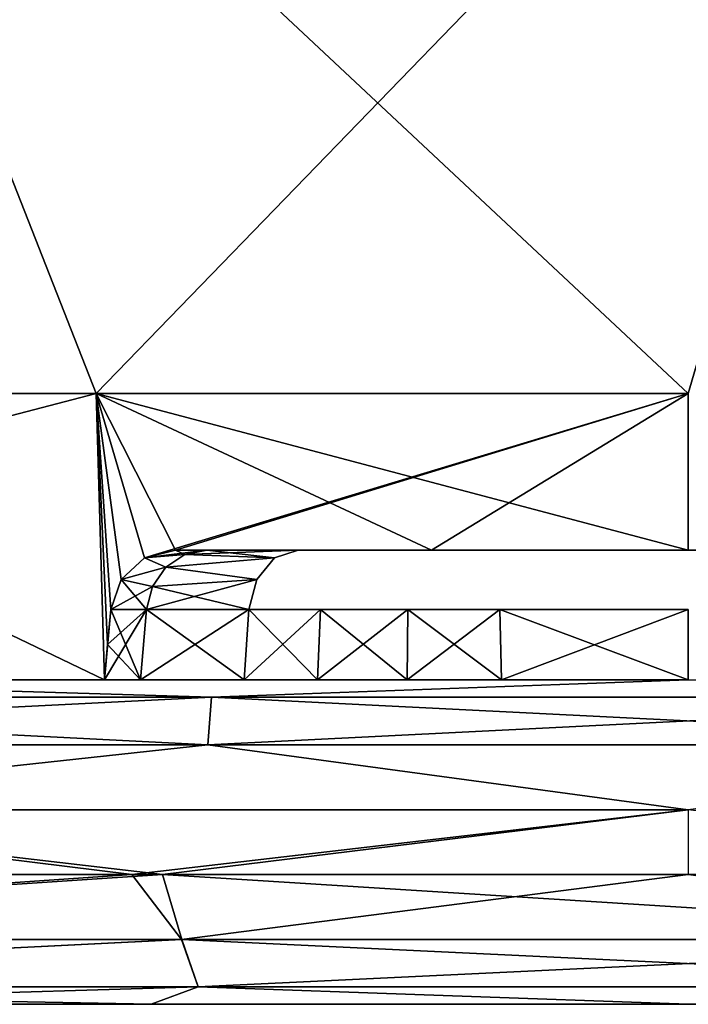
# Model space of a CAD drawing. Header units: millimetres. Extents: x -52 to 52, y -78 to 25.
# Tile 18 of 31: x -5.15 to 0, y -5.5 to 2.09. Entities that reach past the tile are written whole.
import ezdxf

# ---------------------------------------------------------------- set-up
doc = ezdxf.new("R2010")
doc.units = ezdxf.units.MM
doc.header["$LTSCALE"] = 65.185185
for name, color, linetype in [('10', 7, 'CONTINUOUS'), ('12', 7, 'CONTINUOUS'), ('18', 7, 'CONTINUOUS'), ('19', 7, 'CONTINUOUS'), ('20', 7, 'CONTINUOUS'), ('21', 7, 'CONTINUOUS'), ('24', 7, 'CONTINUOUS'), ('25', 7, 'CONTINUOUS'), ('26', 7, 'CONTINUOUS'), ('27', 7, 'CONTINUOUS'), ('28', 7, 'CONTINUOUS'), ('29', 7, 'CONTINUOUS'), ('34', 7, 'CONTINUOUS'), ('35', 7, 'CONTINUOUS'), ('36', 7, 'CONTINUOUS'), ('37', 7, 'CONTINUOUS'), ('42', 7, 'CONTINUOUS'), ('44', 7, 'CONTINUOUS'), ('45', 7, 'CONTINUOUS'), ('54', 7, 'CONTINUOUS'), ('55', 7, 'CONTINUOUS'), ('8', 7, 'CONTINUOUS'), ('88', 7, 'CONTINUOUS'), ('89', 7, 'CONTINUOUS')]:
    doc.layers.add(name, color=color, linetype=linetype)

msp = doc.modelspace()

# ---------------------------------------------------------------- linework, layer by layer
at = {"layer": '10', "color": 253, "linetype": 'Continuous', "true_color": 0x999999}
for points in [[(-13.0303, -3, -50.8573), (-4.5, -3, -52.3068), (-13.0303, -3, 50.8573), (-13.0303, -3, -50.8573)], [(-13.0303, -3, 50.8573), (-4.5, -3, -49.65), (-4.5, -3, 49.65), (-13.0303, -3, 50.8573)], [(-4.5, -3, -52.3068), (-4.5, -3, -49.65), (-13.0303, -3, 50.8573), (-4.5, -3, -52.3068)], [(-4.5, -3, 52.3068), (-13.0303, -3, 50.8573), (-4.5, -3, 49.65), (-4.5, -3, 52.3068)], [(-4.5, -3, 49.65), (-4.2224, -3, -48.094), (-4.2224, -3, 48.094), (-4.5, -3, 49.65)], [(-4.5, -3, -49.65), (-4.2224, -3, -48.094), (-4.5, -3, 49.65), (-4.5, -3, -49.65)], [(-4.2224, -3, -48.094), (-3.4239, -3, -46.7299), (-4.2224, -3, 48.094), (-4.2224, -3, -48.094)], [(-4.2224, -3, 48.094), (-3.4239, -3, -46.7299), (-3.4239, -3, 46.7299), (-4.2224, -3, 48.094)], [(-3.4239, -3, 46.7299), (-2.859, -3, -46.2715), (-2.859, -3, 46.2715), (-3.4239, -3, 46.7299)], [(-3.4239, -3, -46.7299), (-2.859, -3, -46.2715), (-3.4239, -3, 46.7299), (-3.4239, -3, -46.7299)], [(-2.859, -3, 46.2715), (-2.1676, -3, -46.0454), (-2.1676, -3, 46.0454), (-2.859, -3, 46.2715)], [(-2.859, -3, -46.2715), (-2.1676, -3, -46.0454), (-2.859, -3, 46.2715), (-2.859, -3, -46.2715)], [(-2.1676, -3, 46.0454), (-1.441, -3, -46.0816), (-1.441, -3, 46.0816), (-2.1676, -3, 46.0454)], [(-2.1676, -3, -46.0454), (-1.441, -3, -46.0816), (-2.1676, -3, 46.0454), (-2.1676, -3, -46.0454)], [(-1.441, -3, 46.0816), (0, -3, -46.25), (0, -3, 46.25), (-1.441, -3, 46.0816)], [(-1.441, -3, -46.0816), (0, -3, -46.25), (-1.441, -3, 46.0816), (-1.441, -3, -46.0816)]]:
    msp.add_3dface(points, dxfattribs=at)
at = {"layer": '12', "color": 253, "linetype": 'Continuous', "true_color": 0x999999}
for points in [[(-13.0303, -3, 50.8573), (-4.5, -3, 52.3068), (-9.0964, -0.7918, 51.5884), (-13.0303, -3, 50.8573)], [(-4.5, -3, -52.3068), (-13.0303, -3, -50.8573), (-4.5656, -0.7918, -52.1849), (-4.5, -3, -52.3068)], [(-4.5656, -0.7918, -52.1849), (-13.0303, -3, -50.8573), (-9.0964, -0.7918, -51.5884), (-4.5656, -0.7918, -52.1849)], [(-9.0964, -0.7918, 51.5884), (-4.5, -3, 52.3068), (-4.5656, -0.7918, 52.1849), (-9.0964, -0.7918, 51.5884)], [(-4.4524, -2.4564, 52.2823), (-4.5656, -0.7918, 52.1849), (-4.4762, -2.7281, 52.2945), (-4.4524, -2.4564, 52.2823)], [(-4.3722, -2.2254, 52.2769), (-4.5656, -0.7918, 52.1849), (-4.4524, -2.4564, 52.2823), (-4.3722, -2.2254, 52.2769)], [(-4.192, -2.0601, 52.283), (-4.5656, -0.7918, 52.1849), (-4.3722, -2.2254, 52.2769), (-4.192, -2.0601, 52.283)], [(-4.192, -2.0601, -52.283), (-4.3722, -2.2254, -52.2769), (-4.5656, -0.7918, -52.1849), (-4.192, -2.0601, -52.283)], [(-4.5656, -0.7918, -52.1849), (-4.4524, -2.4564, -52.2823), (-4.4762, -2.7281, -52.2945), (-4.5656, -0.7918, -52.1849)], [(-4.3722, -2.2254, -52.2769), (-4.4524, -2.4564, -52.2823), (-4.5656, -0.7918, -52.1849), (-4.3722, -2.2254, -52.2769)], [(0, -0.7918, -52.3843), (-4.192, -2.0601, -52.283), (-4.5656, -0.7918, -52.1849), (0, -0.7918, -52.3843)], [(-4.5656, -0.7918, 52.1849), (-4.5, -3, 52.3068), (-4.4762, -2.7281, 52.2945), (-4.5656, -0.7918, 52.1849)], [(-3.9543, -2, 52.2983), (-1.9786, -2, 52.4103), (-4.5656, -0.7918, 52.1849), (-3.9543, -2, 52.2983)], [(-3.9543, -2, 52.2983), (-4.5656, -0.7918, 52.1849), (-4.192, -2.0601, 52.283), (-3.9543, -2, 52.2983)], [(-1.9786, -2, 52.4103), (0, -2, 52.4476), (-4.5656, -0.7918, 52.1849), (-1.9786, -2, 52.4103)], [(0, -2, 52.4476), (0, -0.7918, 52.3843), (-4.5656, -0.7918, 52.1849), (0, -2, 52.4476)], [(-4.5, -3, -52.3068), (-4.5656, -0.7918, -52.1849), (-4.4762, -2.7281, -52.2945), (-4.5, -3, -52.3068)], [(0, -0.7918, -52.3843), (-3.9543, -2, -52.2983), (-4.192, -2.0601, -52.283), (0, -0.7918, -52.3843)], [(-1.9786, -2, -52.4103), (-3.9543, -2, -52.2983), (0, -0.7918, -52.3843), (-1.9786, -2, -52.4103)], [(0, -2, -52.4476), (-1.9786, -2, -52.4103), (0, -0.7918, -52.3843), (0, -2, -52.4476)]]:
    msp.add_3dface(points, dxfattribs=at)
at = {"layer": '18', "color": 253, "linetype": 'Continuous', "true_color": 0x999999}
for points in [[(-1.452, -2.4564, 46.1279), (0, -3, 46.25), (0, -2.4564, 46.2976), (-1.452, -2.4564, 46.1279)], [(-1.441, -3, 46.0816), (0, -3, 46.25), (-1.452, -2.4564, 46.1279), (-1.441, -3, 46.0816)]]:
    msp.add_3dface(points, dxfattribs=at)
at = {"layer": '19', "color": 253, "linetype": 'Continuous', "true_color": 0x999999}
for points in [[(-3.4239, -3, 46.7299), (-2.859, -3, 46.2715), (-3.3877, -2.4564, 46.7608), (-3.4239, -3, 46.7299)], [(-3.3877, -2.4564, 46.7608), (-2.859, -3, 46.2715), (-2.8363, -2.4564, 46.3132), (-3.3877, -2.4564, 46.7608)], [(-2.859, -3, 46.2715), (-2.1676, -3, 46.0454), (-2.8363, -2.4564, 46.3132), (-2.859, -3, 46.2715)], [(-2.8363, -2.4564, 46.3132), (-2.1676, -3, 46.0454), (-2.1613, -2.4564, 46.0925), (-2.8363, -2.4564, 46.3132)], [(-2.1676, -3, 46.0454), (-1.441, -3, 46.0816), (-2.1613, -2.4564, 46.0925), (-2.1676, -3, 46.0454)], [(-1.441, -3, 46.0816), (-1.452, -2.4564, 46.1279), (-2.1613, -2.4564, 46.0925), (-1.441, -3, 46.0816)]]:
    msp.add_3dface(points, dxfattribs=at)
at = {"layer": '20', "color": 253, "linetype": 'Continuous', "true_color": 0x999999}
for points in [[(-4.4762, -2.7282, 49.65), (-4.2224, -3, 48.094), (-4.4524, -2.4564, 49.65), (-4.4762, -2.7282, 49.65)], [(-4.4524, -2.4564, 49.65), (-4.2224, -3, 48.094), (-4.1778, -2.4564, 48.1104), (-4.4524, -2.4564, 49.65)], [(-4.2224, -3, 48.094), (-3.4239, -3, 46.7299), (-4.1778, -2.4564, 48.1104), (-4.2224, -3, 48.094)], [(-3.4239, -3, 46.7299), (-3.3877, -2.4564, 46.7608), (-4.1778, -2.4564, 48.1104), (-3.4239, -3, 46.7299)], [(-4.5, -3, 49.65), (-4.2224, -3, 48.094), (-4.4762, -2.7282, 49.65), (-4.5, -3, 49.65)]]:
    msp.add_3dface(points, dxfattribs=at)
at = {"layer": '21', "color": 253, "linetype": 'Continuous', "true_color": 0x999999}
for points in [[(-4.4524, -2.4564, 52.2823), (-4.5, -3, 49.65), (-4.4762, -2.7282, 49.65), (-4.4524, -2.4564, 52.2823)], [(-4.5, -3, 49.65), (-4.4524, -2.4564, 52.2823), (-4.4762, -2.7281, 52.2945), (-4.5, -3, 49.65)], [(-4.4524, -2.4564, 52.2823), (-4.4762, -2.7282, 49.65), (-4.4524, -2.4564, 49.65), (-4.4524, -2.4564, 52.2823)], [(-4.5, -3, 52.3068), (-4.5, -3, 49.65), (-4.4762, -2.7281, 52.2945), (-4.5, -3, 52.3068)]]:
    msp.add_3dface(points, dxfattribs=at)
at = {"layer": '24', "color": 253, "linetype": 'Continuous', "true_color": 0x999999}
for points in [[(-1.441, -3, -46.0816), (-1.452, -2.4564, -46.1279), (0, -2.4564, -46.2976), (-1.441, -3, -46.0816)], [(0, -3, -46.25), (-1.441, -3, -46.0816), (0, -2.4564, -46.2976), (0, -3, -46.25)]]:
    msp.add_3dface(points, dxfattribs=at)
at = {"layer": '25', "color": 253, "linetype": 'Continuous', "true_color": 0x999999}
for points in [[(-3.4239, -3, -46.7299), (-3.3877, -2.4564, -46.7608), (-2.8363, -2.4564, -46.3132), (-3.4239, -3, -46.7299)], [(-2.859, -3, -46.2715), (-3.4239, -3, -46.7299), (-2.8363, -2.4564, -46.3132), (-2.859, -3, -46.2715)], [(-2.1613, -2.4564, -46.0925), (-2.859, -3, -46.2715), (-2.8363, -2.4564, -46.3132), (-2.1613, -2.4564, -46.0925)], [(-2.1676, -3, -46.0454), (-2.859, -3, -46.2715), (-2.1613, -2.4564, -46.0925), (-2.1676, -3, -46.0454)], [(-1.452, -2.4564, -46.1279), (-2.1676, -3, -46.0454), (-2.1613, -2.4564, -46.0925), (-1.452, -2.4564, -46.1279)], [(-1.441, -3, -46.0816), (-2.1676, -3, -46.0454), (-1.452, -2.4564, -46.1279), (-1.441, -3, -46.0816)]]:
    msp.add_3dface(points, dxfattribs=at)
at = {"layer": '26', "color": 253, "linetype": 'Continuous', "true_color": 0x999999}
for points in [[(-4.2224, -3, -48.094), (-4.5, -3, -49.65), (-4.1778, -2.4564, -48.1104), (-4.2224, -3, -48.094)], [(-4.5, -3, -49.65), (-4.4762, -2.7282, -49.65), (-4.1778, -2.4564, -48.1104), (-4.5, -3, -49.65)], [(-4.4762, -2.7282, -49.65), (-4.4524, -2.4564, -49.65), (-4.1778, -2.4564, -48.1104), (-4.4762, -2.7282, -49.65)], [(-3.4239, -3, -46.7299), (-4.2224, -3, -48.094), (-3.3877, -2.4564, -46.7608), (-3.4239, -3, -46.7299)], [(-3.3877, -2.4564, -46.7608), (-4.2224, -3, -48.094), (-4.1778, -2.4564, -48.1104), (-3.3877, -2.4564, -46.7608)]]:
    msp.add_3dface(points, dxfattribs=at)
at = {"layer": '27', "color": 253, "linetype": 'Continuous', "true_color": 0x999999}
for points in [[(-4.5, -3, -52.3068), (-4.4524, -2.4564, -49.65), (-4.4762, -2.7282, -49.65), (-4.5, -3, -52.3068)], [(-4.5, -3, -52.3068), (-4.4762, -2.7281, -52.2945), (-4.4524, -2.4564, -49.65), (-4.5, -3, -52.3068)], [(-4.4524, -2.4564, -52.2823), (-4.4524, -2.4564, -49.65), (-4.4762, -2.7281, -52.2945), (-4.4524, -2.4564, -52.2823)], [(-4.5, -3, -49.65), (-4.5, -3, -52.3068), (-4.4762, -2.7282, -49.65), (-4.5, -3, -49.65)]]:
    msp.add_3dface(points, dxfattribs=at)
at = {"layer": '28', "color": 253, "linetype": 'Continuous', "true_color": 0x999999}
for points in [[(-3.9543, -2, 49.65), (-3.9543, -2, 52.2983), (-4.192, -2.0601, 52.283), (-3.9543, -2, 49.65)], [(-3.9543, -2, 49.65), (-4.192, -2.0601, 52.283), (-4.1916, -2.0599, 49.65), (-3.9543, -2, 49.65)], [(-4.192, -2.0601, 52.283), (-4.3722, -2.2254, 52.2769), (-4.3721, -2.2252, 49.65), (-4.192, -2.0601, 52.283)], [(-4.1916, -2.0599, 49.65), (-4.192, -2.0601, 52.283), (-4.3721, -2.2252, 49.65), (-4.1916, -2.0599, 49.65)], [(-4.4524, -2.4564, 52.2823), (-4.4524, -2.4564, 49.65), (-4.3721, -2.2252, 49.65), (-4.4524, -2.4564, 52.2823)], [(-4.3722, -2.2254, 52.2769), (-4.4524, -2.4564, 52.2823), (-4.3721, -2.2252, 49.65), (-4.3722, -2.2254, 52.2769)]]:
    msp.add_3dface(points, dxfattribs=at)
at = {"layer": '29', "color": 253, "linetype": 'Continuous', "true_color": 0x999999}
for points in [[(-3.7104, -2, 48.2826), (-4.1916, -2.0599, 49.65), (-3.8805, -2.034, 48.22), (-3.7104, -2, 48.2826)], [(-3.7104, -2, 48.2826), (-3.9543, -2, 49.65), (-4.1916, -2.0599, 49.65), (-3.7104, -2, 48.2826)], [(-4.1916, -2.0599, 49.65), (-4.0274, -2.1314, 48.1658), (-3.8805, -2.034, 48.22), (-4.1916, -2.0599, 49.65)], [(-4.0274, -2.1314, 48.1658), (-3.1893, -2.0599, 46.93), (-3.8805, -2.034, 48.22), (-4.0274, -2.1314, 48.1658)], [(-3.0087, -2, 47.084), (-3.7104, -2, 48.2826), (-3.8805, -2.034, 48.22), (-3.0087, -2, 47.084)], [(-3.1893, -2.0599, 46.93), (-3.0087, -2, 47.084), (-3.8805, -2.034, 48.22), (-3.1893, -2.0599, 46.93)], [(-4.1916, -2.0599, 49.65), (-4.3721, -2.2252, 49.65), (-4.0274, -2.1314, 48.1658), (-4.1916, -2.0599, 49.65)], [(-3.3266, -2.2252, 46.8129), (-3.1893, -2.0599, 46.93), (-4.0274, -2.1314, 48.1658), (-3.3266, -2.2252, 46.8129)], [(-4.3721, -2.2252, 49.65), (-4.1312, -2.2789, 48.1276), (-4.0274, -2.1314, 48.1658), (-4.3721, -2.2252, 49.65)], [(-4.1312, -2.2789, 48.1276), (-3.3266, -2.2252, 46.8129), (-4.0274, -2.1314, 48.1658), (-4.1312, -2.2789, 48.1276)], [(-4.3721, -2.2252, 49.65), (-4.4524, -2.4564, 49.65), (-4.1312, -2.2789, 48.1276), (-4.3721, -2.2252, 49.65)], [(-4.1778, -2.4564, 48.1104), (-3.3266, -2.2252, 46.8129), (-4.1312, -2.2789, 48.1276), (-4.1778, -2.4564, 48.1104)], [(-4.1778, -2.4564, 48.1104), (-3.3877, -2.4564, 46.7608), (-3.3266, -2.2252, 46.8129), (-4.1778, -2.4564, 48.1104)], [(-4.4524, -2.4564, 49.65), (-4.1778, -2.4564, 48.1104), (-4.1312, -2.2789, 48.1276), (-4.4524, -2.4564, 49.65)]]:
    msp.add_3dface(points, dxfattribs=at)
at = {"layer": '34', "color": 253, "linetype": 'Continuous', "true_color": 0x999999}
for points in [[(-4.1916, -2.0599, -49.65), (-3.9543, -2, -49.65), (-3.8805, -2.034, -48.22), (-4.1916, -2.0599, -49.65)], [(-4.0274, -2.1314, -48.1658), (-4.1916, -2.0599, -49.65), (-3.8805, -2.034, -48.22), (-4.0274, -2.1314, -48.1658)], [(-4.0274, -2.1314, -48.1658), (-3.8805, -2.034, -48.22), (-3.1893, -2.0599, -46.93), (-4.0274, -2.1314, -48.1658)], [(-3.9543, -2, -49.65), (-3.7104, -2, -48.2826), (-3.8805, -2.034, -48.22), (-3.9543, -2, -49.65)], [(-3.8805, -2.034, -48.22), (-3.7104, -2, -48.2826), (-3.1893, -2.0599, -46.93), (-3.8805, -2.034, -48.22)], [(-3.7104, -2, -48.2826), (-3.0087, -2, -47.084), (-3.1893, -2.0599, -46.93), (-3.7104, -2, -48.2826)], [(-4.3721, -2.2252, -49.65), (-4.1916, -2.0599, -49.65), (-4.0274, -2.1314, -48.1658), (-4.3721, -2.2252, -49.65)], [(-3.3266, -2.2252, -46.8129), (-4.0274, -2.1314, -48.1658), (-3.1893, -2.0599, -46.93), (-3.3266, -2.2252, -46.8129)], [(-4.1312, -2.2789, -48.1276), (-4.3721, -2.2252, -49.65), (-4.0274, -2.1314, -48.1658), (-4.1312, -2.2789, -48.1276)], [(-4.1312, -2.2789, -48.1276), (-4.0274, -2.1314, -48.1658), (-3.3266, -2.2252, -46.8129), (-4.1312, -2.2789, -48.1276)], [(-4.1778, -2.4564, -48.1104), (-4.4524, -2.4564, -49.65), (-4.3721, -2.2252, -49.65), (-4.1778, -2.4564, -48.1104)], [(-4.1778, -2.4564, -48.1104), (-4.3721, -2.2252, -49.65), (-4.1312, -2.2789, -48.1276), (-4.1778, -2.4564, -48.1104)], [(-3.3877, -2.4564, -46.7608), (-4.1312, -2.2789, -48.1276), (-3.3266, -2.2252, -46.8129), (-3.3877, -2.4564, -46.7608)], [(-3.3877, -2.4564, -46.7608), (-4.1778, -2.4564, -48.1104), (-4.1312, -2.2789, -48.1276), (-3.3877, -2.4564, -46.7608)]]:
    msp.add_3dface(points, dxfattribs=at)
at = {"layer": '35', "color": 253, "linetype": 'Continuous', "true_color": 0x999999}
for points in [[(-4.192, -2.0601, -52.283), (-3.9543, -2, -52.2983), (-4.1916, -2.0599, -49.65), (-4.192, -2.0601, -52.283)], [(-3.9543, -2, -52.2983), (-3.9543, -2, -49.65), (-4.1916, -2.0599, -49.65), (-3.9543, -2, -52.2983)], [(-4.3722, -2.2254, -52.2769), (-4.192, -2.0601, -52.283), (-4.3721, -2.2252, -49.65), (-4.3722, -2.2254, -52.2769)], [(-4.192, -2.0601, -52.283), (-4.1916, -2.0599, -49.65), (-4.3721, -2.2252, -49.65), (-4.192, -2.0601, -52.283)], [(-4.4524, -2.4564, -49.65), (-4.3722, -2.2254, -52.2769), (-4.3721, -2.2252, -49.65), (-4.4524, -2.4564, -49.65)], [(-4.4524, -2.4564, -52.2823), (-4.3722, -2.2254, -52.2769), (-4.4524, -2.4564, -49.65), (-4.4524, -2.4564, -52.2823)]]:
    msp.add_3dface(points, dxfattribs=at)
at = {"layer": '36', "color": 253, "linetype": 'Continuous', "true_color": 0x999999}
for points in [[(-4.5656, -0.7918, -52.1849), (-9.0964, -0.7918, -51.5884), (-7.219, 5.9598, -47.708), (-4.5656, -0.7918, -52.1849)], [(1.9798, 5.9598, -48.2105), (-4.5656, -0.7918, -52.1849), (-7.219, 5.9598, -47.708), (1.9798, 5.9598, -48.2105)], [(0, -0.7918, -52.3843), (-4.5656, -0.7918, -52.1849), (1.9798, 5.9598, -48.2105), (0, -0.7918, -52.3843)]]:
    msp.add_3dface(points, dxfattribs=at)
at = {"layer": '37', "color": 253, "linetype": 'Continuous', "true_color": 0x999999}
for points in [[(-9.0964, -0.7918, 51.5884), (-4.5656, -0.7918, 52.1849), (-7.2193, 5.9598, 47.708), (-9.0964, -0.7918, 51.5884)], [(-7.2193, 5.9598, 47.708), (0, -0.7918, 52.3843), (1.9795, 5.9598, 48.2105), (-7.2193, 5.9598, 47.708)], [(-4.5656, -0.7918, 52.1849), (0, -0.7918, 52.3843), (-7.2193, 5.9598, 47.708), (-4.5656, -0.7918, 52.1849)]]:
    msp.add_3dface(points, dxfattribs=at)
at = {"layer": '42', "color": 253, "linetype": 'Continuous', "true_color": 0x999999}
for points in [[(-45.3112, -5.5, -4.141), (45.5, -5.5, 0), (-45.5, -5.5, 0), (-45.3112, -5.5, -4.141)], [(-45.5, -5.5, 0), (45.3112, -5.5, 4.141), (-45.3112, -5.5, 4.141), (-45.5, -5.5, 0)], [(45.5, -5.5, 0), (45.3112, -5.5, 4.141), (-45.5, -5.5, 0), (45.5, -5.5, 0)], [(-44.7463, -5.5, -8.2476), (45.3112, -5.5, -4.141), (-45.3112, -5.5, -4.141), (-44.7463, -5.5, -8.2476)], [(45.3112, -5.5, -4.141), (45.5, -5.5, 0), (-45.3112, -5.5, -4.141), (45.3112, -5.5, -4.141)], [(-45.3112, -5.5, 4.141), (44.7463, -5.5, 8.2476), (-44.7463, -5.5, 8.2476), (-45.3112, -5.5, 4.141)], [(45.3112, -5.5, 4.141), (44.7463, -5.5, 8.2476), (-45.3112, -5.5, 4.141), (45.3112, -5.5, 4.141)], [(44.7463, -5.5, -8.2476), (45.3112, -5.5, -4.141), (-44.7463, -5.5, -8.2476), (44.7463, -5.5, -8.2476)], [(-44.7463, -5.5, 8.2476), (43.8099, -5.5, 12.2857), (-43.8099, -5.5, 12.2857), (-44.7463, -5.5, 8.2476)], [(44.7463, -5.5, 8.2476), (43.8099, -5.5, 12.2857), (-44.7463, -5.5, 8.2476), (44.7463, -5.5, 8.2476)], [(-43.8099, -5.5, -12.2857), (44.7463, -5.5, -8.2476), (-44.7463, -5.5, -8.2476), (-43.8099, -5.5, -12.2857)], [(43.8099, -5.5, -12.2857), (44.7463, -5.5, -8.2476), (-43.8099, -5.5, -12.2857), (43.8099, -5.5, -12.2857)], [(-43.8099, -5.5, 12.2857), (42.51, -5.5, 16.2219), (-42.51, -5.5, 16.2219), (-43.8099, -5.5, 12.2857)], [(43.8099, -5.5, 12.2857), (42.51, -5.5, 16.2219), (-43.8099, -5.5, 12.2857), (43.8099, -5.5, 12.2857)], [(-42.51, -5.5, -16.2219), (43.8099, -5.5, -12.2857), (-43.8099, -5.5, -12.2857), (-42.51, -5.5, -16.2219)], [(-42.51, -5.5, 16.2219), (40.8572, -5.5, 20.0234), (-40.8572, -5.5, 20.0234), (-42.51, -5.5, 16.2219)], [(-40.8572, -5.5, -20.0234), (42.51, -5.5, -16.2219), (-42.51, -5.5, -16.2219), (-40.8572, -5.5, -20.0234)], [(42.51, -5.5, -16.2219), (43.8099, -5.5, -12.2857), (-42.51, -5.5, -16.2219), (42.51, -5.5, -16.2219)], [(42.51, -5.5, 16.2219), (40.8572, -5.5, 20.0234), (-42.51, -5.5, 16.2219), (42.51, -5.5, 16.2219)], [(-38.8654, -5.5, -23.6587), (40.8572, -5.5, -20.0234), (-40.8572, -5.5, -20.0234), (-38.8654, -5.5, -23.6587)], [(40.8572, -5.5, -20.0234), (42.51, -5.5, -16.2219), (-40.8572, -5.5, -20.0234), (40.8572, -5.5, -20.0234)], [(40.8572, -5.5, 20.0234), (38.8654, -5.5, 23.6587), (-40.8572, -5.5, 20.0234), (40.8572, -5.5, 20.0234)], [(-40.8572, -5.5, 20.0234), (38.8654, -5.5, 23.6587), (-38.8654, -5.5, 23.6587), (-40.8572, -5.5, 20.0234)], [(-30.1387, -5.5, -26.1631), (38.8654, -5.5, -23.6587), (-38.8654, -5.5, -23.6587), (-30.1387, -5.5, -26.1631)], [(38.8654, -5.5, -23.6587), (40.8572, -5.5, -20.0234), (-38.8654, -5.5, -23.6587), (38.8654, -5.5, -23.6587)], [(-30.1384, -5.5, 26.163), (-38.8654, -5.5, 23.6587), (30.1387, -5.5, 26.1631), (-30.1384, -5.5, 26.163)], [(-38.8654, -5.5, 23.6587), (38.8654, -5.5, 23.6587), (30.1387, -5.5, 26.1631), (-38.8654, -5.5, 23.6587)], [(-27.0974, -5.5, -36.551), (30.3114, -5.5, -33.9333), (-30.3114, -5.5, -33.9333), (-27.0974, -5.5, -36.551)], [(-30.3114, -5.5, -33.9333), (28.7656, -5.5, -33.7231), (-28.7654, -5.5, -33.723), (-30.3114, -5.5, -33.9333)], [(30.3114, -5.5, -33.9333), (28.7656, -5.5, -33.7231), (-30.3114, -5.5, -33.9333), (30.3114, -5.5, -33.9333)], [(27.0974, -5.5, 36.551), (-30.3114, -5.5, 33.9333), (30.3114, -5.5, 33.9333), (27.0974, -5.5, 36.551)], [(-27.0974, -5.5, 36.5511), (-30.3114, -5.5, 33.9333), (27.0974, -5.5, 36.551), (-27.0974, -5.5, 36.5511)], [(-30.3114, -5.5, 33.9333), (-28.7656, -5.5, 33.7231), (30.3114, -5.5, 33.9333), (-30.3114, -5.5, 33.9333)], [(-28.6036, -5.5, -26.4418), (30.1384, -5.5, -26.163), (-30.1387, -5.5, -26.1631), (-28.6036, -5.5, -26.4418)], [(30.1384, -5.5, -26.163), (38.8654, -5.5, -23.6587), (-30.1387, -5.5, -26.1631), (30.1384, -5.5, -26.163)], [(28.6036, -5.5, 26.4418), (-30.1384, -5.5, 26.163), (30.1387, -5.5, 26.1631), (28.6036, -5.5, 26.4418)], [(-28.6034, -5.5, 26.4419), (-30.1384, -5.5, 26.163), (28.6036, -5.5, 26.4418), (-28.6034, -5.5, 26.4419)], [(30.3114, -5.5, 33.9333), (-28.7656, -5.5, 33.7231), (28.7654, -5.5, 33.723), (30.3114, -5.5, 33.9333)], [(-28.7656, -5.5, 33.7231), (-27.4266, -5.5, 32.9224), (28.7654, -5.5, 33.723), (-28.7656, -5.5, 33.7231)], [(-28.7654, -5.5, -33.723), (27.4266, -5.5, -32.9224), (-27.4264, -5.5, -32.9222), (-28.7654, -5.5, -33.723)], [(28.7656, -5.5, -33.7231), (27.4266, -5.5, -32.9224), (-28.7654, -5.5, -33.723), (28.7656, -5.5, -33.7231)], [(-27.3015, -5.5, -27.3013), (28.6034, -5.5, -26.4419), (-28.6036, -5.5, -26.4418), (-27.3015, -5.5, -27.3013)], [(28.6034, -5.5, -26.4419), (30.1384, -5.5, -26.163), (-28.6036, -5.5, -26.4418), (28.6034, -5.5, -26.4419)], [(27.3015, -5.5, 27.3013), (-28.6034, -5.5, 26.4419), (28.6036, -5.5, 26.4418), (27.3015, -5.5, 27.3013)], [(-27.3013, -5.5, 27.3015), (-28.6034, -5.5, 26.4419), (27.3015, -5.5, 27.3013), (-27.3013, -5.5, 27.3015)], [(28.7654, -5.5, 33.723), (-27.4266, -5.5, 32.9224), (27.4264, -5.5, 32.9222), (28.7654, -5.5, 33.723)], [(-27.4266, -5.5, 32.9224), (-26.5099, -5.5, 31.6598), (27.4264, -5.5, 32.9222), (-27.4266, -5.5, 32.9224)], [(-27.4264, -5.5, -32.9222), (26.5099, -5.5, -31.6598), (-26.5098, -5.5, -31.6596), (-27.4264, -5.5, -32.9222)], [(27.4266, -5.5, -32.9224), (26.5099, -5.5, -31.6598), (-27.4264, -5.5, -32.9222), (27.4266, -5.5, -32.9224)], [(-26.4419, -5.5, -28.6034), (27.3013, -5.5, -27.3015), (-27.3015, -5.5, -27.3013), (-26.4419, -5.5, -28.6034)], [(27.3013, -5.5, -27.3015), (28.6034, -5.5, -26.4419), (-27.3015, -5.5, -27.3013), (27.3013, -5.5, -27.3015)], [(26.4419, -5.5, 28.6034), (-27.3013, -5.5, 27.3015), (27.3015, -5.5, 27.3013), (26.4419, -5.5, 28.6034)], [(-26.4418, -5.5, 28.6036), (-27.3013, -5.5, 27.3015), (26.4419, -5.5, 28.6034), (-26.4418, -5.5, 28.6036)], [(27.0974, -5.5, -36.5511), (30.3114, -5.5, -33.9333), (-27.0974, -5.5, -36.551), (27.0974, -5.5, -36.5511)], [(-23.6585, -5.5, 38.8655), (-27.0974, -5.5, 36.5511), (23.6585, -5.5, 38.8655), (-23.6585, -5.5, 38.8655)], [(23.6585, -5.5, 38.8655), (-27.0974, -5.5, 36.5511), (27.0974, -5.5, 36.551), (23.6585, -5.5, 38.8655)], [(-23.6585, -5.5, -38.8655), (27.0974, -5.5, -36.5511), (-27.0974, -5.5, -36.551), (-23.6585, -5.5, -38.8655)], [(27.4264, -5.5, 32.9222), (-26.5099, -5.5, 31.6598), (26.5098, -5.5, 31.6596), (27.4264, -5.5, 32.9222)], [(-26.5099, -5.5, 31.6598), (-26.1631, -5.5, 30.1387), (26.5098, -5.5, 31.6596), (-26.5099, -5.5, 31.6598)], [(26.5099, -5.5, -31.6598), (26.1631, -5.5, -30.1387), (-26.5098, -5.5, -31.6596), (26.5099, -5.5, -31.6598)], [(-26.5098, -5.5, -31.6596), (26.1631, -5.5, -30.1387), (-26.163, -5.5, -30.1384), (-26.5098, -5.5, -31.6596)], [(-26.163, -5.5, -30.1384), (26.4418, -5.5, -28.6036), (-26.4419, -5.5, -28.6034), (-26.163, -5.5, -30.1384)], [(26.4418, -5.5, -28.6036), (27.3013, -5.5, -27.3015), (-26.4419, -5.5, -28.6034), (26.4418, -5.5, -28.6036)], [(26.163, -5.5, 30.1384), (-26.4418, -5.5, 28.6036), (26.4419, -5.5, 28.6034), (26.163, -5.5, 30.1384)], [(-26.1631, -5.5, 30.1387), (-26.4418, -5.5, 28.6036), (26.163, -5.5, 30.1384), (-26.1631, -5.5, 30.1387)], [(26.5098, -5.5, 31.6596), (-26.1631, -5.5, 30.1387), (26.163, -5.5, 30.1384), (26.5098, -5.5, 31.6596)], [(26.1631, -5.5, -30.1387), (26.4418, -5.5, -28.6036), (-26.163, -5.5, -30.1384), (26.1631, -5.5, -30.1387)], [(23.6585, -5.5, -38.8655), (27.0974, -5.5, -36.5511), (-23.6585, -5.5, -38.8655), (23.6585, -5.5, -38.8655)], [(-20.0232, -5.5, 40.8573), (-23.6585, -5.5, 38.8655), (20.0232, -5.5, 40.8573), (-20.0232, -5.5, 40.8573)], [(-20.0232, -5.5, -40.8573), (23.6585, -5.5, -38.8655), (-23.6585, -5.5, -38.8655), (-20.0232, -5.5, -40.8573)], [(20.0232, -5.5, 40.8573), (-23.6585, -5.5, 38.8655), (23.6585, -5.5, 38.8655), (20.0232, -5.5, 40.8573)], [(-16.2218, -5.5, -42.51), (20.0232, -5.5, -40.8573), (-20.0232, -5.5, -40.8573), (-16.2218, -5.5, -42.51)], [(20.0232, -5.5, -40.8573), (23.6585, -5.5, -38.8655), (-20.0232, -5.5, -40.8573), (20.0232, -5.5, -40.8573)], [(-16.2217, -5.5, 42.5101), (-20.0232, -5.5, 40.8573), (16.2218, -5.5, 42.51), (-16.2217, -5.5, 42.5101)], [(16.2218, -5.5, 42.51), (-20.0232, -5.5, 40.8573), (20.0232, -5.5, 40.8573), (16.2218, -5.5, 42.51)], [(-12.2856, -5.5, -43.81), (16.2217, -5.5, -42.5101), (-16.2218, -5.5, -42.51), (-12.2856, -5.5, -43.81)], [(16.2217, -5.5, -42.5101), (20.0232, -5.5, -40.8573), (-16.2218, -5.5, -42.51), (16.2217, -5.5, -42.5101)], [(12.2856, -5.5, 43.81), (-16.2217, -5.5, 42.5101), (16.2218, -5.5, 42.51), (12.2856, -5.5, 43.81)], [(-12.2855, -5.5, 43.81), (-16.2217, -5.5, 42.5101), (12.2856, -5.5, 43.81), (-12.2855, -5.5, 43.81)], [(-8.2475, -5.5, -44.7463), (12.2855, -5.5, -43.81), (-12.2856, -5.5, -43.81), (-8.2475, -5.5, -44.7463)], [(12.2855, -5.5, -43.81), (16.2217, -5.5, -42.5101), (-12.2856, -5.5, -43.81), (12.2855, -5.5, -43.81)], [(-8.2475, -5.5, 44.7463), (-12.2855, -5.5, 43.81), (8.2475, -5.5, 44.7463), (-8.2475, -5.5, 44.7463)], [(8.2475, -5.5, 44.7463), (-12.2855, -5.5, 43.81), (12.2856, -5.5, 43.81), (8.2475, -5.5, 44.7463)], [(4.1409, -5.5, 45.3112), (-8.2475, -5.5, 44.7463), (8.2475, -5.5, 44.7463), (4.1409, -5.5, 45.3112)], [(8.2475, -5.5, -44.7463), (12.2855, -5.5, -43.81), (-8.2475, -5.5, -44.7463), (8.2475, -5.5, -44.7463)], [(-4.1409, -5.5, 45.3112), (-8.2475, -5.5, 44.7463), (4.1409, -5.5, 45.3112), (-4.1409, -5.5, 45.3112)], [(-4.1409, -5.5, -45.3112), (8.2475, -5.5, -44.7463), (-8.2475, -5.5, -44.7463), (-4.1409, -5.5, -45.3112)], [(0, -5.5, 45.5), (-4.1409, -5.5, 45.3112), (4.1409, -5.5, 45.3112), (0, -5.5, 45.5)], [(0, -5.5, -45.5), (4.1409, -5.5, -45.3112), (-4.1409, -5.5, -45.3112), (0, -5.5, -45.5)], [(4.1409, -5.5, -45.3112), (8.2475, -5.5, -44.7463), (-4.1409, -5.5, -45.3112), (4.1409, -5.5, -45.3112)]]:
    msp.add_3dface(points, dxfattribs=at)
at = {"layer": '44', "color": 253, "linetype": 'Continuous', "true_color": 0x999999}
for points in [[(-8.5444, -4.5, -45.7082), (-8.321, -4, -45.7494), (-4.2905, -4.5, -46.3016), (-8.5444, -4.5, -45.7082)], [(-8.321, -4, -45.7494), (0, -4, -46.5), (-4.2905, -4.5, -46.3016), (-8.321, -4, -45.7494)], [(-4.2905, -4.5, -46.3016), (0, -4, -46.5), (0, -4.5, -46.5), (-4.2905, -4.5, -46.3016)]]:
    msp.add_3dface(points, dxfattribs=at)
at = {"layer": '45', "color": 253, "linetype": 'Continuous', "true_color": 0x999999}
for points in [[(-12.0351, -4.5, 44.9156), (-4.0527, -4.5, 46.3231), (-8.321, -4, 45.7494), (-12.0351, -4.5, 44.9156)], [(-8.321, -4, 45.7494), (-4.0527, -4.5, 46.3231), (0, -4, 46.5), (-8.321, -4, 45.7494)], [(-4.0527, -4.5, 46.3231), (4.0527, -4.5, 46.3231), (0, -4, 46.5), (-4.0527, -4.5, 46.3231)]]:
    msp.add_3dface(points, dxfattribs=at)
at = {"layer": '54', "color": 253, "linetype": 'Continuous', "true_color": 0x999999}
for points in [[(-10.9292, -3.1337, -44.6823), (-8.1422, -3, -44.7656), (-3.6743, -3.1337, -45.8526), (-10.9292, -3.1337, -44.6823)], [(-8.1422, -3, -44.7656), (0, -3, -45.5), (-3.6743, -3.1337, -45.8526), (-8.1422, -3, -44.7656)], [(-3.6743, -3.1337, -45.8526), (0, -3, -45.5), (3.6743, -3.1337, -45.8526), (-3.6743, -3.1337, -45.8526)], [(-10.9292, -3.1337, -44.6823), (-3.6743, -3.1337, -45.8526), (-11.0163, -3.5, -45.0383), (-10.9292, -3.1337, -44.6823)], [(-11.0163, -3.5, -45.0383), (-3.6743, -3.1337, -45.8526), (-3.7036, -3.5, -46.2179), (-11.0163, -3.5, -45.0383)], [(-3.7036, -3.5, -46.2179), (3.6743, -3.1337, -45.8526), (3.7036, -3.5, -46.2179), (-3.7036, -3.5, -46.2179)], [(-3.6743, -3.1337, -45.8526), (3.6743, -3.1337, -45.8526), (-3.7036, -3.5, -46.2179), (-3.6743, -3.1337, -45.8526)], [(-8.321, -4, -45.7494), (-11.0163, -3.5, -45.0383), (-3.7036, -3.5, -46.2179), (-8.321, -4, -45.7494)], [(0, -4, -46.5), (-8.321, -4, -45.7494), (-3.7036, -3.5, -46.2179), (0, -4, -46.5)], [(0, -4, -46.5), (-3.7036, -3.5, -46.2179), (3.7036, -3.5, -46.2179), (0, -4, -46.5)]]:
    msp.add_3dface(points, dxfattribs=at)
at = {"layer": '55', "color": 253, "linetype": 'Continuous', "true_color": 0x999999}
for points in [[(-3.6743, -3.1337, 45.8526), (-8.1422, -3, 44.7656), (-10.9292, -3.1337, 44.6823), (-3.6743, -3.1337, 45.8526)], [(0, -3, 45.5), (-8.1422, -3, 44.7656), (-3.6743, -3.1337, 45.8526), (0, -3, 45.5)], [(3.6743, -3.1337, 45.8526), (0, -3, 45.5), (-3.6743, -3.1337, 45.8526), (3.6743, -3.1337, 45.8526)], [(-3.7036, -3.5, 46.2179), (-10.9292, -3.1337, 44.6823), (-11.0163, -3.5, 45.0383), (-3.7036, -3.5, 46.2179)], [(-3.6743, -3.1337, 45.8526), (-10.9292, -3.1337, 44.6823), (-3.7036, -3.5, 46.2179), (-3.6743, -3.1337, 45.8526)], [(3.7036, -3.5, 46.2179), (-3.6743, -3.1337, 45.8526), (-3.7036, -3.5, 46.2179), (3.7036, -3.5, 46.2179)], [(3.6743, -3.1337, 45.8526), (-3.6743, -3.1337, 45.8526), (3.7036, -3.5, 46.2179), (3.6743, -3.1337, 45.8526)], [(-8.321, -4, 45.7494), (-3.7036, -3.5, 46.2179), (-11.0163, -3.5, 45.0383), (-8.321, -4, 45.7494)], [(-8.321, -4, 45.7494), (0, -4, 46.5), (-3.7036, -3.5, 46.2179), (-8.321, -4, 45.7494)], [(0, -4, 46.5), (3.7036, -3.5, 46.2179), (-3.7036, -3.5, 46.2179), (0, -4, 46.5)]]:
    msp.add_3dface(points, dxfattribs=at)
at = {"layer": '8', "color": 253, "linetype": 'Continuous', "true_color": 0x999999}
for points in [[(-3.7104, -2, -48.2826), (-3.9543, -2, -49.65), (3.7104, -2, -48.2826), (-3.7104, -2, -48.2826)], [(3.9543, -2, 49.65), (-3.9543, -2, 49.65), (-3.7104, -2, 48.2826), (3.9543, -2, 49.65)], [(3.9543, -2, 52.2983), (-3.9543, -2, 49.65), (3.9543, -2, 49.65), (3.9543, -2, 52.2983)], [(-1.9786, -2, 52.4103), (-3.9543, -2, 52.2983), (1.9786, -2, 52.4103), (-1.9786, -2, 52.4103)], [(-3.9543, -2, 52.2983), (-3.9543, -2, 49.65), (3.9543, -2, 52.2983), (-3.9543, -2, 52.2983)], [(1.9786, -2, 52.4103), (-3.9543, -2, 52.2983), (3.9543, -2, 52.2983), (1.9786, -2, 52.4103)], [(3.9543, -2, -52.2983), (3.9543, -2, -49.65), (-3.9543, -2, -52.2983), (3.9543, -2, -52.2983)], [(-3.9543, -2, -52.2983), (3.9543, -2, -49.65), (-3.9543, -2, -49.65), (-3.9543, -2, -52.2983)], [(-3.9543, -2, -49.65), (3.9543, -2, -49.65), (3.7104, -2, -48.2826), (-3.9543, -2, -49.65)], [(-1.9786, -2, -52.4103), (3.9543, -2, -52.2983), (-3.9543, -2, -52.2983), (-1.9786, -2, -52.4103)], [(-3.0087, -2, 47.084), (3.7104, -2, 48.2826), (-3.7104, -2, 48.2826), (-3.0087, -2, 47.084)], [(3.0087, -2, -47.084), (-3.7104, -2, -48.2826), (3.7104, -2, -48.2826), (3.0087, -2, -47.084)], [(-3.0087, -2, -47.084), (-3.7104, -2, -48.2826), (3.0087, -2, -47.084), (-3.0087, -2, -47.084)], [(3.7104, -2, 48.2826), (3.9543, -2, 49.65), (-3.7104, -2, 48.2826), (3.7104, -2, 48.2826)], [(-2.3541, -2, 46.6454), (3.0087, -2, 47.084), (-3.0087, -2, 47.084), (-2.3541, -2, 46.6454)], [(3.0087, -2, 47.084), (3.7104, -2, 48.2826), (-3.0087, -2, 47.084), (3.0087, -2, 47.084)], [(-2.3541, -2, -46.6454), (-3.0087, -2, -47.084), (0, -2, -46.7957), (-2.3541, -2, -46.6454)], [(2.3541, -2, -46.6454), (-3.0087, -2, -47.084), (3.0087, -2, -47.084), (2.3541, -2, -46.6454)], [(0, -2, -46.7957), (-3.0087, -2, -47.084), (2.3541, -2, -46.6454), (0, -2, -46.7957)], [(-1.5668, -2, 46.6126), (0, -2, 46.7957), (-2.3541, -2, 46.6454), (-1.5668, -2, 46.6126)], [(0, -2, 46.7957), (3.0087, -2, 47.084), (-2.3541, -2, 46.6454), (0, -2, 46.7957)], [(-1.5668, -2, -46.6126), (-2.3541, -2, -46.6454), (0, -2, -46.7957), (-1.5668, -2, -46.6126)], [(1.9786, -2, -52.4103), (3.9543, -2, -52.2983), (-1.9786, -2, -52.4103), (1.9786, -2, -52.4103)], [(0, -2, 52.4476), (-1.9786, -2, 52.4103), (1.9786, -2, 52.4103), (0, -2, 52.4476)], [(0, -2, -52.4476), (1.9786, -2, -52.4103), (-1.9786, -2, -52.4103), (0, -2, -52.4476)]]:
    msp.add_3dface(points, dxfattribs=at)
at = {"layer": '88', "color": 253, "linetype": 'Continuous', "true_color": 0x999999}
for points in [[(-11.5993, -4.9995, -44.892), (-4.2905, -4.5, -46.3016), (-3.9055, -4.9995, -46.2015), (-11.5993, -4.9995, -44.892)], [(-8.5444, -4.5, -45.7082), (-4.2905, -4.5, -46.3016), (-11.5993, -4.9995, -44.892), (-8.5444, -4.5, -45.7082)], [(-4.2905, -4.5, -46.3016), (0, -4.5, -46.5), (-3.9055, -4.9995, -46.2015), (-4.2905, -4.5, -46.3016)], [(-3.9055, -4.9995, -46.2015), (0, -4.5, -46.5), (3.899, -4.9995, -46.2021), (-3.9055, -4.9995, -46.2015)], [(-11.5993, -4.9995, -44.892), (-3.9055, -4.9995, -46.2015), (-11.2311, -5.366, -44.6079), (-11.5993, -4.9995, -44.892)], [(-3.9055, -4.9995, -46.2015), (-3.778, -5.366, -45.8446), (-11.2311, -5.366, -44.6079), (-3.9055, -4.9995, -46.2015)], [(-3.9055, -4.9995, -46.2015), (3.899, -4.9995, -46.2021), (-3.778, -5.366, -45.8446), (-3.9055, -4.9995, -46.2015)], [(3.899, -4.9995, -46.2021), (3.777, -5.366, -45.8447), (-3.778, -5.366, -45.8446), (3.899, -4.9995, -46.2021)], [(-3.778, -5.366, -45.8446), (-8.2475, -5.5, -44.7463), (-11.2311, -5.366, -44.6079), (-3.778, -5.366, -45.8446)], [(-4.1409, -5.5, -45.3112), (-8.2475, -5.5, -44.7463), (-3.778, -5.366, -45.8446), (-4.1409, -5.5, -45.3112)], [(0, -5.5, -45.5), (-4.1409, -5.5, -45.3112), (-3.778, -5.366, -45.8446), (0, -5.5, -45.5)], [(3.777, -5.366, -45.8447), (0, -5.5, -45.5), (-3.778, -5.366, -45.8446), (3.777, -5.366, -45.8447)], [(4.1409, -5.5, -45.3112), (0, -5.5, -45.5), (3.777, -5.366, -45.8447), (4.1409, -5.5, -45.3112)]]:
    msp.add_3dface(points, dxfattribs=at)
at = {"layer": '89', "color": 253, "linetype": 'Continuous', "true_color": 0x999999}
for points in [[(-4.0527, -4.5, 46.3231), (-12.0351, -4.5, 44.9156), (-11.5975, -4.9995, 44.8924), (-4.0527, -4.5, 46.3231)], [(-4.0527, -4.5, 46.3231), (-11.5975, -4.9995, 44.8924), (-3.9036, -4.9995, 46.2017), (-4.0527, -4.5, 46.3231)], [(4.0527, -4.5, 46.3231), (-4.0527, -4.5, 46.3231), (3.9009, -4.9995, 46.2019), (4.0527, -4.5, 46.3231)], [(-4.0527, -4.5, 46.3231), (-3.9036, -4.9995, 46.2017), (3.9009, -4.9995, 46.2019), (-4.0527, -4.5, 46.3231)], [(-11.5975, -4.9995, 44.8924), (-11.2305, -5.366, 44.608), (-3.9036, -4.9995, 46.2017), (-11.5975, -4.9995, 44.8924)], [(-11.2305, -5.366, 44.608), (-3.7774, -5.366, 45.8446), (-3.9036, -4.9995, 46.2017), (-11.2305, -5.366, 44.608)], [(-3.9036, -4.9995, 46.2017), (3.7777, -5.366, 45.8446), (3.9009, -4.9995, 46.2019), (-3.9036, -4.9995, 46.2017)], [(-3.7774, -5.366, 45.8446), (3.7777, -5.366, 45.8446), (-3.9036, -4.9995, 46.2017), (-3.7774, -5.366, 45.8446)], [(-8.2475, -5.5, 44.7463), (-4.1409, -5.5, 45.3112), (-11.2305, -5.366, 44.608), (-8.2475, -5.5, 44.7463)], [(-11.2305, -5.366, 44.608), (-4.1409, -5.5, 45.3112), (-3.7774, -5.366, 45.8446), (-11.2305, -5.366, 44.608)], [(-4.1409, -5.5, 45.3112), (0, -5.5, 45.5), (-3.7774, -5.366, 45.8446), (-4.1409, -5.5, 45.3112)], [(-3.7774, -5.366, 45.8446), (0, -5.5, 45.5), (3.7777, -5.366, 45.8446), (-3.7774, -5.366, 45.8446)]]:
    msp.add_3dface(points, dxfattribs=at)

doc.saveas('drawing.dxf')
